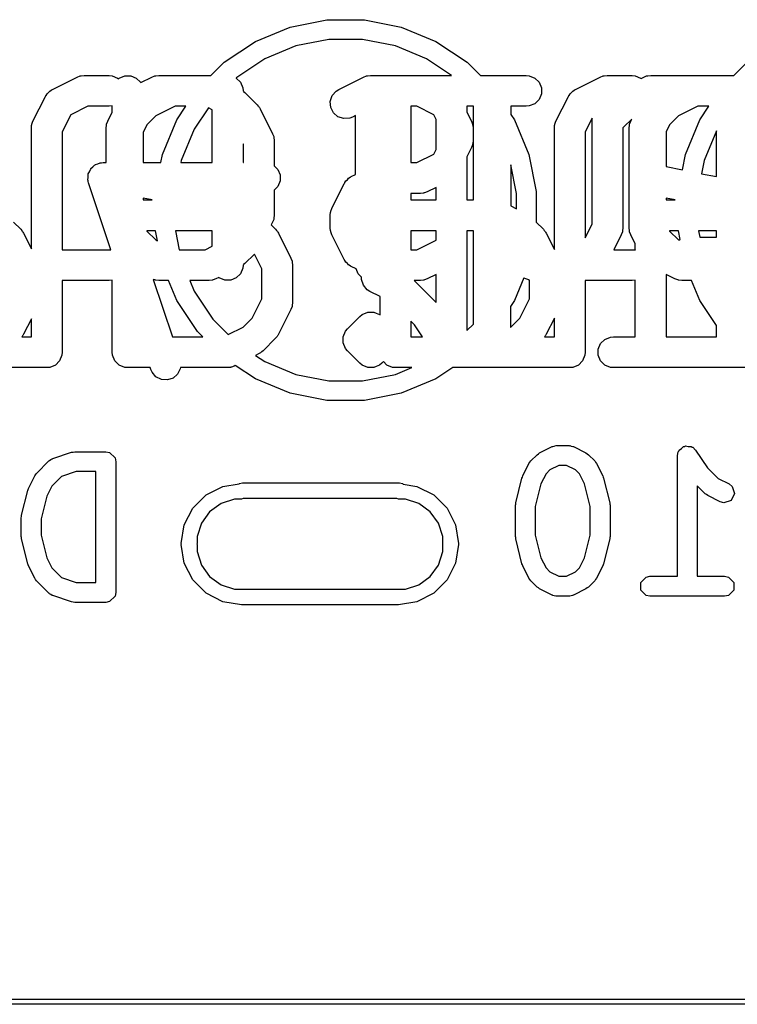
# Model space of a CAD drawing. Extents: x 94.3 to 121.8, y -81.7 to -63.9.
# Tile 8 of 32: x 105.5 to 109, y -81.7 to -77. Entities that reach past the tile are written whole.
import ezdxf

# ---------------------------------------------------------------- set-up
doc = ezdxf.new("R2010")
doc.units = 0
doc.layers.add('BLACK', color=7, linetype='CONTINUOUS')

msp = doc.modelspace()

# ---------------------------------------------------------------- linework, layer by layer
at = {"layer": 'BLACK', "linetype": 'CONTINUOUS'}
for p, q in [((106.860035, -76.990045), (107.038844, -76.954478)), ((107.038844, -76.954478), (107.221156, -76.954478)), ((107.221156, -76.954478), (107.399965, -76.990045)), ((106.691601, -77.059813), (106.860035, -76.990045)), ((107.399965, -76.990045), (107.568399, -77.059813)), ((106.540014, -77.1611), (106.691601, -77.059813)), ((107.048252, -77.05), (106.887898, -77.081896)), ((107.211748, -77.05), (107.048252, -77.05)), ((107.372102, -77.081896), (107.211748, -77.05)), ((107.568399, -77.059813), (107.719986, -77.1611)), ((106.887898, -77.081896), (106.736848, -77.144464)), ((107.523152, -77.144464), (107.372102, -77.081896)), ((106.475, -77.226113), (106.540014, -77.1611)), ((106.736848, -77.144464), (106.600906, -77.235297)), ((107.644092, -77.225273), (107.523152, -77.144464)), ((107.719986, -77.1611), (107.784159, -77.225273)), ((109.014847, -77.226266), (109.080014, -77.1611)), ((105.705506, -77.293668), (105.826458, -77.233191)), ((105.826458, -77.233191), (105.840189, -77.227936)), ((105.840189, -77.227936), (105.842878, -77.227744)), ((105.842878, -77.227744), (105.845367, -77.226714)), ((105.845367, -77.226714), (105.859999, -77.225273)), ((105.859999, -77.225273), (105.980951, -77.225273)), ((105.980951, -77.225273), (105.995583, -77.226714)), ((105.995583, -77.226714), (106.022619, -77.237913)), ((106.022619, -77.237913), (106.026308, -77.241602)), ((106.026308, -77.241602), (106.029998, -77.237913)), ((106.029998, -77.237913), (106.057034, -77.226714)), ((106.057034, -77.226714), (106.086298, -77.226714)), ((106.086298, -77.226714), (106.113334, -77.237913)), ((106.113334, -77.237913), (106.134026, -77.258605)), ((106.134026, -77.258605), (106.134791, -77.260453)), ((106.134791, -77.260453), (106.189316, -77.233191)), ((106.189316, -77.233191), (106.203048, -77.227936)), ((106.203048, -77.227936), (106.205735, -77.227745)), ((106.205735, -77.227745), (106.208225, -77.226714)), ((106.208225, -77.226714), (106.222857, -77.225273)), ((106.222857, -77.225273), (106.464762, -77.225273)), ((106.464762, -77.225273), (106.466461, -77.225273)), ((106.466461, -77.225273), (106.475, -77.226113)), ((106.600906, -77.235297), (106.598452, -77.23775)), ((106.598452, -77.23775), (106.598844, -77.237913)), ((106.598844, -77.237913), (106.619536, -77.258605)), ((106.619536, -77.258605), (106.630735, -77.285641)), ((107.096458, -77.293668), (107.217411, -77.233191)), ((107.217411, -77.233191), (107.231143, -77.227936)), ((107.231143, -77.227936), (107.23383, -77.227745)), ((107.23383, -77.227745), (107.23632, -77.226714)), ((107.23632, -77.226714), (107.250952, -77.225273)), ((107.250952, -77.225273), (107.492856, -77.225273)), ((107.492856, -77.225273), (107.644092, -77.225273)), ((107.784159, -77.225273), (108.006905, -77.225273)), ((108.006905, -77.225273), (108.021537, -77.226714)), ((108.021537, -77.226714), (108.048573, -77.237913)), ((108.048573, -77.237913), (108.069265, -77.258605)), ((108.069265, -77.258605), (108.080464, -77.285641)), ((108.245506, -77.293668), (108.366458, -77.233191)), ((108.366458, -77.233191), (108.380189, -77.227936)), ((108.380189, -77.227936), (108.382878, -77.227744)), ((108.382878, -77.227744), (108.385367, -77.226714)), ((108.385367, -77.226714), (108.399999, -77.225273)), ((108.399999, -77.225273), (108.520951, -77.225273)), ((108.520951, -77.225273), (108.535583, -77.226714)), ((108.535583, -77.226714), (108.562619, -77.237913)), ((108.562619, -77.237913), (108.56464, -77.239934)), ((108.56464, -77.239934), (108.578126, -77.233191)), ((108.578126, -77.233191), (108.591858, -77.227936)), ((108.591858, -77.227936), (108.594545, -77.227745)), ((108.594545, -77.227745), (108.594587, -77.227727)), ((108.594587, -77.227727), (108.597034, -77.226714)), ((108.597034, -77.226714), (108.597035, -77.226714)), ((108.597035, -77.226714), (108.611667, -77.225273)), ((108.611667, -77.225273), (108.974524, -77.225273)), ((108.974524, -77.225273), (109.004762, -77.225273)), ((109.004762, -77.225273), (109.014847, -77.226266)), ((105.679798, -77.314766), (105.686903, -77.308603)), ((105.686903, -77.308603), (105.693063, -77.301501)), ((105.693063, -77.301501), (105.700463, -77.296842)), ((105.700463, -77.296842), (105.701905, -77.295592)), ((105.701905, -77.295592), (105.703062, -77.295206)), ((105.703062, -77.295206), (105.705506, -77.293668)), ((106.630735, -77.285641), (106.632176, -77.300273)), ((106.632176, -77.300273), (106.632176, -77.300732)), ((106.632176, -77.300732), (106.633397, -77.301501)), ((106.633397, -77.301501), (106.634694, -77.302996)), ((106.634694, -77.302996), (106.640446, -77.307717)), ((106.640446, -77.307717), (106.700922, -77.368193)), ((107.064842, -77.323608), (107.084015, -77.301501)), ((107.084015, -77.301501), (107.096458, -77.293668)), ((108.080464, -77.285641), (108.080464, -77.314905)), ((108.219798, -77.314766), (108.226903, -77.308603)), ((108.226903, -77.308603), (108.233063, -77.301501)), ((108.233063, -77.301501), (108.240463, -77.296842)), ((108.240463, -77.296842), (108.241905, -77.295592)), ((108.241905, -77.295592), (108.243062, -77.295206)), ((108.243062, -77.295206), (108.245506, -77.293668)), ((105.611488, -77.448161), (105.671965, -77.327208)), ((105.671965, -77.327208), (105.673505, -77.32476)), ((105.673505, -77.32476), (105.67389, -77.323608)), ((105.67389, -77.323608), (105.675135, -77.322171)), ((105.675135, -77.322171), (105.679798, -77.314766)), ((107.055588, -77.351369), (107.064842, -77.323608)), ((107.057662, -77.38056), (107.055588, -77.351369)), ((108.069265, -77.341941), (108.048573, -77.362633)), ((108.080464, -77.314905), (108.069265, -77.341941)), ((108.151488, -77.448161), (108.211965, -77.327208)), ((108.211965, -77.327208), (108.213505, -77.32476)), ((108.213505, -77.32476), (108.21389, -77.323608)), ((108.21389, -77.323608), (108.215135, -77.322171)), ((108.215135, -77.322171), (108.219798, -77.314766)), ((105.877705, -77.375273), (105.794948, -77.416651)), ((105.980951, -77.375273), (105.877705, -77.375273)), ((105.974346, -77.448161), (105.996666, -77.403521)), ((105.995583, -77.373832), (105.980951, -77.375273)), ((105.996666, -77.373383), (105.995583, -77.373832)), ((105.996666, -77.403521), (105.996666, -77.373383)), ((106.302738, -77.375273), (106.208506, -77.422389)), ((106.354132, -77.375273), (106.302738, -77.375273)), ((106.309813, -77.441601), (106.354132, -77.375273)), ((106.463516, -77.383502), (106.394464, -77.486848)), ((106.482176, -77.392832), (106.463516, -77.383502)), ((106.482176, -77.648607), (106.482176, -77.392832)), ((106.700922, -77.368193), (106.70564, -77.373942)), ((106.70564, -77.373942), (106.707139, -77.375242)), ((106.707139, -77.375242), (106.70856, -77.377501)), ((106.70856, -77.377501), (106.710249, -77.379558)), ((106.710249, -77.379558), (106.711006, -77.381385)), ((106.711006, -77.381385), (106.714971, -77.387685)), ((106.714971, -77.387685), (106.775447, -77.508637)), ((107.07075, -77.406734), (107.057662, -77.38056)), ((107.092857, -77.425907), (107.07075, -77.406734)), ((107.475151, -77.375273), (107.446903, -77.375273)), ((107.446903, -77.375273), (107.446903, -77.648607)), ((107.557907, -77.416651), (107.475151, -77.375273)), ((107.719047, -77.375273), (107.719047, -77.403521)), ((107.750476, -77.375273), (107.719047, -77.375273)), ((107.719047, -77.403521), (107.741367, -77.448161)), ((107.750476, -77.830035), (107.750476, -77.375273)), ((108.006905, -77.375273), (107.932413, -77.375273)), ((107.932413, -77.375273), (107.932413, -77.415)), ((108.021537, -77.373832), (108.006905, -77.375273)), ((108.048573, -77.362633), (108.021537, -77.373832)), ((108.841038, -77.375273), (108.746806, -77.422389)), ((108.894132, -77.375273), (108.841038, -77.375273)), ((108.849813, -77.441601), (108.894132, -77.375273)), ((105.606233, -77.461892), (105.611488, -77.448161)), ((105.794948, -77.416651), (105.75357, -77.499407)), ((105.969091, -77.461893), (105.974346, -77.448161)), ((106.208506, -77.422389), (106.165241, -77.465653)), ((106.240045, -77.610035), (106.309813, -77.441601)), ((107.120618, -77.435161), (107.092857, -77.425907)), ((107.149809, -77.433087), (107.120618, -77.435161)), ((107.16354, -77.427832), (107.149809, -77.433087)), ((107.177651, -77.420776), (107.16354, -77.427832)), ((107.177651, -77.706642), (107.177651, -77.420776)), ((107.569047, -77.438931), (107.557907, -77.416651)), ((107.569047, -77.584948), (107.569047, -77.438931)), ((107.741367, -77.448161), (107.746622, -77.461892)), ((107.932413, -77.415), (107.950187, -77.441601)), ((107.950187, -77.441601), (108.019955, -77.610035)), ((108.146233, -77.461892), (108.151488, -77.448161)), ((108.326699, -77.433149), (108.29357, -77.499407)), ((108.326699, -77.947807), (108.326699, -77.433149)), ((108.519323, -77.438205), (108.483271, -77.474259)), ((108.509091, -77.461893), (108.514346, -77.448161)), ((108.514346, -77.448161), (108.519323, -77.438205)), ((108.746806, -77.422389), (108.703541, -77.465653)), ((108.780045, -77.610035), (108.849813, -77.441601)), ((105.60357, -77.481702), (105.605011, -77.46707)), ((105.60357, -78.067739), (105.60357, -77.481702)), ((105.605011, -77.46707), (105.606041, -77.464581)), ((105.606041, -77.464581), (105.606233, -77.461892)), ((105.75357, -77.499407), (105.75357, -78.07194)), ((105.966428, -77.481702), (105.967869, -77.46707)), ((105.966428, -77.648607), (105.966428, -77.481702)), ((105.967869, -77.46707), (105.9689, -77.46458)), ((105.9689, -77.46458), (105.969091, -77.461893)), ((106.165241, -77.465653), (106.146666, -77.502803)), ((106.146666, -77.502803), (106.146666, -77.648607)), ((106.394464, -77.486848), (106.331896, -77.637898)), ((107.746622, -77.461892), (107.746813, -77.464581)), ((107.746813, -77.464581), (107.747844, -77.46707)), ((107.747844, -77.46707), (107.749285, -77.481702)), ((107.749285, -77.481702), (107.749285, -77.542178)), ((108.14357, -77.481702), (108.145011, -77.46707)), ((108.14357, -78.071139), (108.14357, -77.481702)), ((108.145011, -77.46707), (108.146041, -77.464581)), ((108.146041, -77.464581), (108.146233, -77.461892)), ((108.29357, -77.499407), (108.29357, -78.014064)), ((108.483271, -77.474259), (108.476699, -77.479652)), ((108.476699, -77.479652), (108.476699, -77.965511)), ((108.506428, -77.481702), (108.507869, -77.46707)), ((108.506428, -77.542167), (108.506428, -77.481702)), ((108.507869, -77.46707), (108.5089, -77.46458)), ((108.5089, -77.46458), (108.509091, -77.461893)), ((108.703541, -77.465653), (108.686666, -77.499403)), ((108.686666, -77.499403), (108.686666, -77.668168)), ((108.931461, -77.494097), (108.871896, -77.637898)), ((108.931461, -77.717128), (108.931461, -77.494097)), ((106.775447, -77.508637), (106.780702, -77.522368)), ((106.780702, -77.522368), (106.780893, -77.525057)), ((106.780893, -77.525057), (106.781924, -77.527546)), ((106.781924, -77.527546), (106.783365, -77.542178)), ((106.783365, -77.542178), (106.783365, -77.664339)), ((107.749285, -77.542178), (107.747844, -77.55681)), ((108.506427, -77.542178), (108.506428, -77.542167)), ((108.506427, -77.905035), (108.506427, -77.542178)), ((106.633365, -77.559883), (106.632176, -77.557505)), ((106.632176, -77.557505), (106.632176, -77.648607)), ((106.633365, -77.648607), (106.633365, -77.559883)), ((107.557907, -77.607228), (107.569047, -77.584948)), ((107.741367, -77.575719), (107.719047, -77.620359)), ((107.746622, -77.561988), (107.741367, -77.575719)), ((107.746813, -77.559298), (107.746622, -77.561988)), ((107.747844, -77.55681), (107.746813, -77.559298)), ((106.232373, -77.648607), (106.240045, -77.610035)), ((106.331896, -77.637898), (106.329766, -77.648607)), ((107.475151, -77.648607), (107.557907, -77.607228)), ((107.719047, -77.620359), (107.719047, -77.830035)), ((108.019955, -77.610035), (108.055522, -77.788844)), ((108.765351, -77.683905), (108.780045, -77.610035)), ((108.871896, -77.637898), (108.859018, -77.702639)), ((105.880078, -77.703797), (105.885452, -77.693047)), ((105.885452, -77.693047), (105.890054, -77.681939)), ((105.890054, -77.681939), (105.891959, -77.680033)), ((105.891959, -77.680033), (105.893164, -77.677624)), ((105.893164, -77.677624), (105.902246, -77.669746)), ((105.902246, -77.669746), (105.910746, -77.661247)), ((105.910746, -77.661247), (105.913234, -77.660216)), ((105.913234, -77.660216), (105.915271, -77.65845)), ((105.915271, -77.65845), (105.926674, -77.654648)), ((105.926674, -77.654648), (105.937782, -77.650048)), ((105.937782, -77.650048), (105.941608, -77.649671)), ((105.941608, -77.649671), (105.943034, -77.649196)), ((105.943034, -77.649196), (105.945008, -77.649336)), ((105.945008, -77.649336), (105.952414, -77.648607)), ((105.952414, -77.648607), (105.966428, -77.648607)), ((106.146666, -77.648607), (106.232373, -77.648607)), ((106.329766, -77.648607), (106.482176, -77.648607)), ((106.632176, -77.648607), (106.633365, -77.648607)), ((106.783365, -77.664339), (106.800965, -77.681939)), ((106.800965, -77.681939), (106.812164, -77.708975)), ((107.446903, -77.648607), (107.475151, -77.648607)), ((107.96, -77.798252), (107.932413, -77.659561)), ((107.932413, -77.659561), (107.932413, -77.859532)), ((108.686666, -77.668168), (108.765351, -77.683905)), ((105.878003, -77.732987), (105.878855, -77.721001)), ((105.878855, -77.736733), (105.878003, -77.732987)), ((105.878855, -77.708975), (105.879887, -77.706483)), ((105.878855, -77.721001), (105.878855, -77.708975)), ((105.878855, -77.738239), (105.878855, -77.736733)), ((105.879613, -77.74007), (105.878855, -77.738239)), ((105.881263, -77.747324), (105.879613, -77.74007)), ((105.879887, -77.706483), (105.880078, -77.703797)), ((106.812164, -77.738239), (106.800965, -77.765275)), ((106.812164, -77.708975), (106.812164, -77.738239)), ((107.126564, -77.745503), (107.131225, -77.7381)), ((107.131225, -77.7381), (107.138327, -77.73194)), ((107.138327, -77.73194), (107.144491, -77.724833)), ((107.144491, -77.724833), (107.151896, -77.720171)), ((107.151896, -77.720171), (107.153333, -77.718926)), ((107.153333, -77.718926), (107.154486, -77.718541)), ((107.154486, -77.718541), (107.156934, -77.717001)), ((107.156934, -77.717001), (107.177651, -77.706642)), ((108.859018, -77.702639), (108.931461, -77.717128)), ((105.989757, -78.072807), (105.881263, -77.747324)), ((106.800965, -77.765275), (106.783365, -77.782875)), ((106.783365, -77.782875), (106.783365, -77.905035)), ((107.062917, -77.871494), (107.123393, -77.750542)), ((107.123393, -77.750542), (107.124933, -77.748095)), ((107.124933, -77.748095), (107.125318, -77.746941)), ((107.125318, -77.746941), (107.126564, -77.745503)), ((107.526397, -77.790689), (107.512666, -77.795944)), ((107.569047, -77.769363), (107.526397, -77.790689)), ((107.569047, -77.830035), (107.569047, -77.769363)), ((108.055522, -77.788844), (108.055522, -77.938302)), ((106.191143, -77.830035), (106.146666, -77.821139)), ((106.146666, -77.821139), (106.146666, -77.830035)), ((106.146666, -77.830035), (106.191143, -77.830035)), ((107.492856, -77.798607), (107.446903, -77.798607)), ((107.446903, -77.798607), (107.446903, -77.830035)), ((107.446903, -77.830035), (107.569047, -77.830035)), ((107.507488, -77.797166), (107.492856, -77.798607)), ((107.509976, -77.796135), (107.507488, -77.797166)), ((107.512666, -77.795944), (107.509976, -77.796135)), ((107.719047, -77.830035), (107.750476, -77.830035)), ((107.96, -77.873326), (107.96, -77.798252)), ((108.731143, -77.830035), (108.686666, -77.821139)), ((108.686666, -77.821139), (108.686666, -77.830035)), ((108.686666, -77.830035), (108.731143, -77.830035)), ((107.057471, -77.887913), (107.057662, -77.885226)), ((107.057662, -77.885226), (107.062917, -77.871494)), ((107.932413, -77.859532), (107.96, -77.873326)), ((106.780702, -77.924844), (106.775447, -77.938576)), ((106.780892, -77.922156), (106.780702, -77.924844)), ((106.781924, -77.919667), (106.780892, -77.922156)), ((106.783365, -77.905035), (106.781924, -77.919667)), ((107.054999, -77.905035), (107.05644, -77.890403)), ((107.054999, -77.965511), (107.054999, -77.905035)), ((107.05644, -77.890403), (107.057471, -77.887913)), ((108.506428, -77.905045), (108.506427, -77.905035)), ((108.506428, -77.965511), (108.506428, -77.905045)), ((105.517222, -77.938302), (105.551875, -77.972955)), ((105.551875, -77.972955), (105.556593, -77.978704)), ((105.556593, -77.978704), (105.558092, -77.980004)), ((105.558092, -77.980004), (105.559513, -77.982263)), ((105.559513, -77.982263), (105.561202, -77.98432)), ((106.206244, -77.980035), (106.164479, -77.980035)), ((106.164479, -77.980035), (106.165241, -77.98156)), ((106.165241, -77.98156), (106.208506, -78.024824)), ((106.215887, -78.028514), (106.206244, -77.980035)), ((106.482176, -77.980035), (106.303637, -77.980035)), ((106.303637, -77.980035), (106.321918, -78.07194)), ((106.482176, -78.05438), (106.482176, -77.980035)), ((106.775447, -77.938576), (106.768817, -77.951834)), ((106.768817, -77.951834), (106.789938, -77.972955)), ((106.789938, -77.972955), (106.794656, -77.978704)), ((106.794656, -77.978704), (106.796155, -77.980004)), ((106.796155, -77.980004), (106.797576, -77.982263)), ((106.797576, -77.982263), (106.799265, -77.98432)), ((107.05644, -77.980143), (107.054999, -77.965511)), ((107.057471, -77.982632), (107.05644, -77.980143)), ((107.057662, -77.98532), (107.057471, -77.982632)), ((107.569047, -77.980035), (107.446903, -77.980035)), ((107.446903, -77.980035), (107.446903, -78.07194)), ((107.569047, -78.024992), (107.569047, -77.980035)), ((107.750476, -77.980035), (107.719047, -77.980035)), ((107.719047, -77.980035), (107.719047, -78.46475)), ((107.750476, -78.433321), (107.750476, -77.980035)), ((108.055522, -77.938302), (108.090175, -77.972955)), ((108.090175, -77.972955), (108.094893, -77.978704)), ((108.094893, -77.978704), (108.096392, -77.980004)), ((108.096392, -77.980004), (108.097813, -77.982263)), ((108.097813, -77.982263), (108.099502, -77.98432)), ((108.29357, -78.014064), (108.326699, -77.947807)), ((108.474226, -77.982632), (108.474036, -77.98532)), ((108.475258, -77.980143), (108.474226, -77.982632)), ((108.476699, -77.965511), (108.475258, -77.980143)), ((108.507869, -77.980143), (108.506428, -77.965511)), ((108.5089, -77.982632), (108.507869, -77.980143)), ((108.509091, -77.98532), (108.5089, -77.982632)), ((108.746244, -77.980035), (108.702779, -77.980035)), ((108.702779, -77.980035), (108.703541, -77.98156)), ((108.703541, -77.98156), (108.746806, -78.024824)), ((108.754661, -78.02235), (108.746244, -77.980035)), ((108.931461, -77.980035), (108.843637, -77.980035)), ((108.843637, -77.980035), (108.849889, -78.011464)), ((108.931461, -78.011464), (108.931461, -77.980035)), ((105.561202, -77.98432), (105.561959, -77.986147)), ((105.561959, -77.986147), (105.565924, -77.992447)), ((105.565924, -77.992447), (105.60357, -78.067739)), ((106.208506, -78.024824), (106.215887, -78.028514)), ((106.799265, -77.98432), (106.800022, -77.986147)), ((106.800022, -77.986147), (106.803987, -77.992447)), ((106.803987, -77.992447), (106.864463, -78.113399)), ((107.062917, -77.999052), (107.057662, -77.98532)), ((107.123393, -78.120004), (107.062917, -77.999052)), ((107.475151, -78.07194), (107.569047, -78.024992)), ((108.099502, -77.98432), (108.100259, -77.986147)), ((108.100259, -77.986147), (108.104224, -77.992447)), ((108.104224, -77.992447), (108.14357, -78.071139)), ((108.468781, -77.999052), (108.432337, -78.07194)), ((108.474036, -77.98532), (108.468781, -77.999052)), ((108.514346, -77.999052), (108.509091, -77.98532)), ((108.536666, -78.043692), (108.514346, -77.999052)), ((108.746806, -78.024824), (108.749406, -78.026124)), ((108.749406, -78.026124), (108.751427, -78.024104)), ((108.751427, -78.024104), (108.753764, -78.023135)), ((108.753764, -78.023135), (108.754661, -78.02235)), ((108.849889, -78.011464), (108.931461, -78.011464)), ((105.75357, -78.07194), (105.980951, -78.07194)), ((105.980951, -78.07194), (105.989757, -78.072807)), ((106.321918, -78.07194), (106.447057, -78.07194)), ((106.447057, -78.07194), (106.482176, -78.05438)), ((107.446903, -78.07194), (107.475151, -78.07194)), ((108.432337, -78.07194), (108.520951, -78.07194)), ((108.520951, -78.07194), (108.535583, -78.073381)), ((108.535583, -78.073381), (108.536666, -78.073829)), ((108.536666, -78.073829), (108.536666, -78.043692)), ((106.686686, -78.093256), (106.640446, -78.139497)), ((106.722381, -78.164645), (106.686686, -78.093256)), ((106.864463, -78.113399), (106.869718, -78.12713)), ((107.124932, -78.12245), (107.123393, -78.120004)), ((107.125318, -78.123606), (107.124932, -78.12245)), ((107.126565, -78.125044), (107.125318, -78.123606)), ((107.131225, -78.132447), (107.126565, -78.125044)), ((106.630735, -78.161572), (106.619536, -78.188608)), ((106.632176, -78.14694), (106.630735, -78.161572)), ((106.633396, -78.145714), (106.632176, -78.146481)), ((106.632176, -78.146481), (106.632176, -78.14694)), ((106.634693, -78.144217), (106.633396, -78.145714)), ((106.640446, -78.139497), (106.634693, -78.144217)), ((106.722381, -78.310664), (106.722381, -78.164645)), ((106.869718, -78.12713), (106.869909, -78.129819)), ((106.869909, -78.129819), (106.87094, -78.132308)), ((106.87094, -78.132308), (106.872381, -78.14694)), ((106.872381, -78.14694), (106.872381, -78.328369)), ((107.138327, -78.138606), (107.131225, -78.132447)), ((107.144491, -78.145714), (107.138327, -78.138606)), ((107.151896, -78.150375), (107.144491, -78.145714)), ((107.153333, -78.151621), (107.151896, -78.150375)), ((107.154486, -78.152005), (107.153333, -78.151621)), ((107.156934, -78.153546), (107.154486, -78.152005)), ((107.180686, -78.165422), (107.156934, -78.153546)), ((107.190291, -78.188608), (107.180686, -78.165422)), ((105.980951, -78.22194), (105.75357, -78.22194)), ((105.75357, -78.22194), (105.75357, -78.570273)), ((105.995583, -78.220499), (105.980951, -78.22194)), ((105.996666, -78.22005), (105.995583, -78.220499)), ((105.996666, -78.570273), (105.996666, -78.22005)), ((106.203048, -78.219277), (106.195765, -78.216489)), ((106.195765, -78.216489), (106.288693, -78.495273)), ((106.205735, -78.219467), (106.203048, -78.219277)), ((106.208225, -78.220499), (106.205735, -78.219467)), ((106.222857, -78.22194), (106.208225, -78.220499)), ((106.269858, -78.22194), (106.222857, -78.22194)), ((106.309813, -78.318399), (106.269858, -78.22194)), ((106.466461, -78.22194), (106.373251, -78.22194)), ((106.373251, -78.22194), (106.394464, -78.273152)), ((106.481093, -78.220499), (106.466461, -78.22194)), ((106.483582, -78.219467), (106.481093, -78.220499)), ((106.48627, -78.219277), (106.483582, -78.219467)), ((106.500002, -78.214022), (106.48627, -78.219277)), ((106.513487, -78.207279), (106.500002, -78.214022)), ((106.515508, -78.2093), (106.513487, -78.207279)), ((106.542544, -78.220499), (106.515508, -78.2093)), ((106.571808, -78.220499), (106.542544, -78.220499)), ((106.598844, -78.2093), (106.571808, -78.220499)), ((106.619536, -78.188608), (106.598844, -78.2093)), ((107.207555, -78.205872), (107.190291, -78.188608)), ((107.206779, -78.216797), (107.207555, -78.205872)), ((107.216033, -78.244558), (107.206779, -78.216797)), ((107.492856, -78.22194), (107.462257, -78.22194)), ((107.462257, -78.22194), (107.569047, -78.32873)), ((107.507488, -78.220499), (107.492856, -78.22194)), ((107.509977, -78.219467), (107.507488, -78.220499)), ((107.512665, -78.219277), (107.509977, -78.219467)), ((107.526397, -78.214022), (107.512665, -78.219277)), ((107.569047, -78.192697), (107.526397, -78.214022)), ((107.569047, -78.32873), (107.569047, -78.192697)), ((107.995405, -78.209231), (107.950187, -78.318399)), ((107.995474, -78.2093), (107.995405, -78.209231)), ((107.997707, -78.210225), (107.995474, -78.2093)), ((108.005301, -78.214022), (107.997707, -78.210225)), ((108.019032, -78.219277), (108.005301, -78.214022)), ((108.019669, -78.219322), (108.019032, -78.219277)), ((108.02251, -78.220499), (108.019669, -78.219322)), ((108.022618, -78.220509), (108.02251, -78.220499)), ((108.022618, -78.310664), (108.022618, -78.220509)), ((108.520951, -78.22194), (108.29357, -78.22194)), ((108.29357, -78.22194), (108.29357, -78.570273)), ((108.535583, -78.220499), (108.520951, -78.22194)), ((108.536666, -78.22005), (108.535583, -78.220499)), ((108.536666, -78.495273), (108.536666, -78.22005)), ((108.729316, -78.214022), (108.686666, -78.192697)), ((108.686666, -78.192697), (108.686666, -78.495273)), ((108.743048, -78.219277), (108.729316, -78.214022)), ((108.745735, -78.219467), (108.743048, -78.219277)), ((108.748225, -78.220499), (108.745735, -78.219467)), ((108.762857, -78.22194), (108.748225, -78.220499)), ((108.809858, -78.22194), (108.762857, -78.22194)), ((108.849813, -78.318399), (108.809858, -78.22194)), ((107.235206, -78.266666), (107.216033, -78.244558)), ((107.247649, -78.274498), (107.235206, -78.266666)), ((106.394464, -78.273152), (106.485297, -78.409094)), ((106.675266, -78.404893), (106.722381, -78.310664)), ((107.296903, -78.299125), (107.247649, -78.274498)), ((107.296903, -78.389081), (107.296903, -78.299125)), ((107.975503, -78.404893), (108.022618, -78.310664)), ((106.4111, -78.469986), (106.309813, -78.318399)), ((106.864463, -78.36191), (106.803987, -78.482862)), ((106.869718, -78.348179), (106.864463, -78.36191)), ((106.869909, -78.345489), (106.869718, -78.348179)), ((106.87094, -78.343001), (106.869909, -78.345489)), ((106.872381, -78.328369), (106.87094, -78.343001)), ((107.950187, -78.318399), (107.930714, -78.347542)), ((107.930714, -78.347542), (107.930714, -78.448919)), ((108.931461, -78.440594), (108.849813, -78.318399)), ((105.60357, -78.40757), (105.565924, -78.482862)), ((105.60357, -78.495273), (105.60357, -78.40757)), ((106.485297, -78.409094), (106.56024, -78.484037)), ((106.632001, -78.448157), (106.675266, -78.404893)), ((107.139142, -78.456764), (107.199618, -78.396288)), ((107.199618, -78.396288), (107.210983, -78.386961)), ((107.210983, -78.386961), (107.210985, -78.38696)), ((107.210985, -78.38696), (107.238019, -78.375762)), ((107.238019, -78.375762), (107.267282, -78.375762)), ((107.267282, -78.375762), (107.267283, -78.375762)), ((107.267283, -78.375762), (107.278481, -78.3804)), ((107.278481, -78.3804), (107.294318, -78.38696)), ((107.294318, -78.38696), (107.296903, -78.389081)), ((107.932238, -78.448157), (107.975503, -78.404893)), ((108.14357, -78.40417), (108.104224, -78.482862)), ((108.14357, -78.495273), (108.14357, -78.40417)), ((106.56024, -78.484037), (106.632001, -78.448157)), ((107.129815, -78.468129), (107.139142, -78.456764)), ((107.464808, -78.436624), (107.446903, -78.418719)), ((107.446903, -78.418719), (107.446903, -78.495273)), ((107.503908, -78.495273), (107.464808, -78.436624)), ((107.719047, -78.46475), (107.750476, -78.433321)), ((107.930714, -78.448919), (107.932238, -78.448157)), ((108.931461, -78.495273), (108.931461, -78.440594)), ((105.559513, -78.493045), (105.558112, -78.495273)), ((105.558112, -78.495273), (105.60357, -78.495273)), ((105.561202, -78.490989), (105.559513, -78.493045)), ((105.561959, -78.489161), (105.561202, -78.490989)), ((105.565924, -78.482862), (105.561959, -78.489161)), ((106.288693, -78.495273), (106.436387, -78.495273)), ((106.436387, -78.495273), (106.4111, -78.469986)), ((106.789938, -78.502354), (106.729461, -78.56283)), ((106.794656, -78.496604), (106.789938, -78.502354)), ((106.796155, -78.495305), (106.794656, -78.496604)), ((106.797576, -78.493045), (106.796155, -78.495305)), ((106.799265, -78.490989), (106.797576, -78.493045)), ((106.800022, -78.489161), (106.799265, -78.490989)), ((106.803987, -78.482862), (106.800022, -78.489161)), ((107.118616, -78.495166), (107.129815, -78.468129)), ((107.118616, -78.524428), (107.118616, -78.495166)), ((107.446903, -78.495273), (107.503908, -78.495273)), ((108.097813, -78.493045), (108.096412, -78.495273)), ((108.096412, -78.495273), (108.14357, -78.495273)), ((108.099502, -78.490989), (108.097813, -78.493045)), ((108.100259, -78.489161), (108.099502, -78.490989)), ((108.104224, -78.482862), (108.100259, -78.489161)), ((108.367878, -78.528605), (108.38857, -78.507913)), ((108.38857, -78.507913), (108.415606, -78.496714)), ((108.415606, -78.496714), (108.430238, -78.495273)), ((108.430238, -78.495273), (108.536666, -78.495273)), ((108.686666, -78.495273), (108.931461, -78.495273)), ((107.129815, -78.551465), (107.118616, -78.524428)), ((107.139142, -78.56283), (107.129815, -78.551465)), ((108.356679, -78.555641), (108.367878, -78.528605)), ((108.356679, -78.584905), (108.356679, -78.555641)), ((105.75213, -78.584905), (105.740931, -78.611941)), ((105.75357, -78.570273), (105.75213, -78.584894)), ((105.75213, -78.584894), (105.75213, -78.584905)), ((105.998107, -78.584905), (105.996666, -78.570273)), ((106.009306, -78.611941), (105.998107, -78.584905)), ((106.709969, -78.576879), (106.692251, -78.585737)), ((106.692251, -78.585737), (106.736848, -78.615536)), ((106.716264, -78.572916), (106.709969, -78.576879)), ((106.718095, -78.572158), (106.716264, -78.572916)), ((106.720156, -78.570466), (106.718095, -78.572158)), ((106.722411, -78.569047), (106.720156, -78.570466)), ((106.723708, -78.567551), (106.722411, -78.569047)), ((106.729461, -78.56283), (106.723708, -78.567551)), ((107.199618, -78.623306), (107.139142, -78.56283)), ((108.29213, -78.584905), (108.280931, -78.611941)), ((108.29357, -78.570273), (108.29213, -78.584894)), ((108.29213, -78.584894), (108.29213, -78.584905)), ((108.367878, -78.611941), (108.356679, -78.584905)), ((105.678571, -78.645273), (105.112284, -78.645273)), ((105.693203, -78.643832), (105.678571, -78.645273)), ((105.720239, -78.632633), (105.693203, -78.643832)), ((105.740931, -78.611941), (105.720239, -78.632633)), ((106.029998, -78.632633), (106.009306, -78.611941)), ((106.057034, -78.643832), (106.029998, -78.632633)), ((106.071666, -78.645273), (106.057034, -78.643832)), ((106.180579, -78.645273), (106.071666, -78.645273)), ((106.183644, -78.654467), (106.180579, -78.645273)), ((106.327132, -78.65056), (106.314045, -78.676734)), ((106.327508, -78.645273), (106.327132, -78.65056)), ((106.555476, -78.645273), (106.327508, -78.645273)), ((106.570108, -78.643832), (106.555476, -78.645273)), ((106.572597, -78.6428), (106.570108, -78.643832)), ((106.575285, -78.64261), (106.572597, -78.6428)), ((106.589017, -78.637355), (106.575285, -78.64261)), ((106.593906, -78.63491), (106.589017, -78.637355)), ((106.691601, -78.700187), (106.593906, -78.63491)), ((106.736848, -78.615536), (106.887898, -78.678104)), ((107.210983, -78.632633), (107.199618, -78.623306)), ((107.238019, -78.643832), (107.210983, -78.632633)), ((107.23802, -78.643832), (107.238019, -78.643832)), ((107.267282, -78.643832), (107.23802, -78.643832)), ((107.267283, -78.643832), (107.267282, -78.643832)), ((107.278481, -78.639193), (107.267283, -78.643832)), ((107.294318, -78.632634), (107.278481, -78.639193)), ((107.305684, -78.623306), (107.294318, -78.632634)), ((107.313296, -78.615694), (107.305684, -78.623306)), ((107.330235, -78.632633), (107.313296, -78.615694)), ((107.357271, -78.643832), (107.330235, -78.632633)), ((107.371903, -78.645273), (107.357271, -78.643832)), ((107.451362, -78.645273), (107.371903, -78.645273)), ((107.372102, -78.678104), (107.451362, -78.645273)), ((107.650584, -78.645273), (107.568399, -78.700187)), ((108.218571, -78.645273), (107.650584, -78.645273)), ((108.233203, -78.643832), (108.218571, -78.645273)), ((108.260239, -78.632633), (108.233203, -78.643832)), ((108.280931, -78.611941), (108.260239, -78.632633)), ((108.38857, -78.632633), (108.367878, -78.611941)), ((108.415606, -78.643832), (108.38857, -78.632633)), ((108.430238, -78.645273), (108.415606, -78.643832)), ((108.611666, -78.645273), (108.430238, -78.645273)), ((109.095476, -78.645273), (108.611666, -78.645273)), ((106.189638, -78.667893), (106.183644, -78.654467)), ((106.208812, -78.69), (106.189638, -78.667893)), ((106.234985, -78.703087), (106.208812, -78.69)), ((106.291938, -78.695907), (106.264175, -78.705162)), ((106.314045, -78.676734), (106.291938, -78.695907)), ((106.860035, -78.769955), (106.691601, -78.700187)), ((106.887898, -78.678104), (107.048252, -78.71)), ((107.211748, -78.71), (107.372102, -78.678104)), ((107.568399, -78.700187), (107.399965, -78.769955)), ((106.264175, -78.705162), (106.234985, -78.703087)), ((107.048252, -78.71), (107.211748, -78.71)), ((107.038844, -78.805522), (106.860035, -78.769955)), ((107.399965, -78.769955), (107.221156, -78.805522)), ((107.221156, -78.805522), (107.038844, -78.805522)), ((108.072059, -79.059341), (108.132535, -79.029103)), ((108.132535, -79.029103), (108.134867, -79.028464)), ((108.134867, -79.028464), (108.13565, -79.027682)), ((108.13565, -79.027682), (108.143236, -79.026172)), ((108.143236, -79.026172), (108.150697, -79.02413)), ((108.150697, -79.02413), (108.151746, -79.024479)), ((108.151746, -79.024479), (108.154118, -79.024008)), ((108.154118, -79.024008), (108.214595, -79.024008)), ((108.214595, -79.024008), (108.216966, -79.024479)), ((108.216966, -79.024479), (108.218016, -79.02413)), ((108.218016, -79.02413), (108.225476, -79.026172)), ((108.225476, -79.026172), (108.233063, -79.027682)), ((108.233063, -79.027682), (108.233845, -79.028464)), ((108.233845, -79.028464), (108.236178, -79.029103)), ((108.236178, -79.029103), (108.296653, -79.059341)), ((108.760715, -79.037618), (108.770651, -79.027682)), ((108.770651, -79.027682), (108.775619, -79.027682)), ((108.775619, -79.027682), (108.779753, -79.024926)), ((108.779753, -79.024926), (108.793533, -79.027682)), ((108.793533, -79.027682), (108.807587, -79.027682)), ((108.807587, -79.027682), (108.8111, -79.031195)), ((108.8111, -79.031195), (108.815973, -79.03217)), ((108.815973, -79.03217), (108.829274, -79.045498)), ((105.708143, -79.086722), (105.798858, -79.056484)), ((105.798858, -79.056484), (105.806536, -79.055516)), ((105.806536, -79.055516), (105.814119, -79.054008)), ((105.814119, -79.054008), (105.965309, -79.054008)), ((105.965309, -79.054008), (105.983777, -79.057682)), ((105.983777, -79.057682), (106.009895, -79.0838)), ((108.029279, -79.098619), (108.059517, -79.068381)), ((108.059517, -79.068381), (108.065945, -79.064085)), ((108.065945, -79.064085), (108.072059, -79.059341)), ((108.296653, -79.059341), (108.302763, -79.064083)), ((108.302763, -79.064083), (108.309196, -79.068381)), ((108.309196, -79.068381), (108.339434, -79.098619)), ((108.740859, -79.072268), (108.744533, -79.0538)), ((108.740859, -79.659008), (108.740859, -79.072268)), ((108.744533, -79.0538), (108.748046, -79.050286)), ((108.748046, -79.050286), (108.749021, -79.045414)), ((108.749021, -79.045414), (108.760715, -79.037618)), ((108.829274, -79.045498), (108.8871, -79.132237)), ((105.628803, -79.158857), (105.689279, -79.098381)), ((105.689279, -79.098381), (105.69129, -79.097037)), ((105.69129, -79.097037), (105.691785, -79.096048)), ((105.691785, -79.096048), (105.698504, -79.092216)), ((105.698504, -79.092216), (105.704936, -79.08792)), ((105.704936, -79.08792), (105.706042, -79.08792)), ((105.706042, -79.08792), (105.708143, -79.086722)), ((106.009895, -79.0838), (106.013569, -79.102268)), ((106.013569, -79.102268), (106.013569, -79.737268)), ((107.990001, -79.171637), (108.020239, -79.111162)), ((108.020239, -79.111162), (108.024981, -79.105051)), ((108.024981, -79.105051), (108.029279, -79.098619)), ((108.16551, -79.120528), (108.122229, -79.142168)), ((108.203202, -79.120528), (108.16551, -79.120528)), ((108.246484, -79.142169), (108.203202, -79.120528)), ((108.339434, -79.098619), (108.343729, -79.105047)), ((108.343729, -79.105047), (108.348474, -79.111161)), ((108.348474, -79.111161), (108.378712, -79.171637)), ((105.589525, -79.231875), (105.619763, -79.1714)), ((105.619763, -79.1714), (105.624505, -79.165289)), ((105.624505, -79.165289), (105.628803, -79.158857)), ((105.749472, -79.174687), (105.702591, -79.221569)), ((105.821949, -79.150528), (105.749472, -79.174687)), ((105.917049, -79.150528), (105.821949, -79.150528)), ((105.917049, -79.689008), (105.917049, -79.150528)), ((107.986347, -79.181516), (107.988604, -79.176737)), ((107.988604, -79.176737), (107.990001, -79.171637)), ((108.103067, -79.161331), (108.0787, -79.210065)), ((108.122229, -79.142168), (108.103067, -79.161331)), ((108.265646, -79.161331), (108.246484, -79.142169)), ((108.290012, -79.210063), (108.265646, -79.161331)), ((108.378712, -79.171637), (108.380108, -79.176735)), ((108.380108, -79.176735), (108.382366, -79.181515)), ((108.8871, -79.132237), (108.938658, -79.183795)), ((105.702591, -79.221569), (105.678224, -79.270303)), ((106.452308, -79.263686), (106.533736, -79.222196)), ((106.533736, -79.222196), (106.613092, -79.209627)), ((106.613092, -79.209627), (106.61442, -79.2083)), ((106.61442, -79.2083), (106.629, -79.2054)), ((106.629, -79.2054), (107.391, -79.2054)), ((107.391, -79.2054), (107.40558, -79.2083)), ((107.40558, -79.2083), (107.408789, -79.211509)), ((107.408789, -79.211509), (107.476264, -79.222196)), ((107.476264, -79.222196), (107.557692, -79.263686)), ((107.956109, -79.302467), (107.986347, -79.181516)), ((108.0787, -79.210065), (108.051188, -79.320113)), ((108.317525, -79.320112), (108.290012, -79.210063)), ((108.382366, -79.181515), (108.412604, -79.302467)), ((108.875946, -79.257583), (108.837379, -79.219016)), ((108.837379, -79.219016), (108.837379, -79.659008)), ((108.938658, -79.183795), (108.992129, -79.210531)), ((108.992129, -79.210531), (109.007005, -79.222076)), ((109.007005, -79.222076), (109.018685, -79.257117)), ((105.555633, -79.362705), (105.585871, -79.241754)), ((105.585871, -79.241754), (105.588128, -79.236975)), ((105.588128, -79.236975), (105.589525, -79.231875)), ((105.678224, -79.270303), (105.650712, -79.380351)), ((106.387686, -79.328308), (106.452308, -79.263686)), ((107.557692, -79.263686), (107.622314, -79.328308)), ((108.882374, -79.261878), (108.875946, -79.257583)), ((108.888488, -79.266623), (108.882374, -79.261878)), ((108.948964, -79.296861), (108.888488, -79.266623)), ((109.018685, -79.257117), (109.002167, -79.290154)), ((106.524762, -79.305234), (106.469433, -79.345433)), ((106.589805, -79.2841), (106.524762, -79.305234)), ((106.624, -79.2841), (106.589805, -79.2841)), ((106.631695, -79.2816), (106.624, -79.2841)), ((107.378305, -79.2816), (106.631695, -79.2816)), ((107.386, -79.2841), (107.378305, -79.2816)), ((107.420195, -79.2841), (107.386, -79.2841)), ((107.485238, -79.305234), (107.420195, -79.2841)), ((107.540567, -79.345433), (107.485238, -79.305234)), ((107.954668, -79.314172), (107.955821, -79.308372)), ((107.954668, -79.465363), (107.954668, -79.314172)), ((107.955821, -79.308372), (107.956109, -79.302467)), ((108.051188, -79.320113), (108.051188, -79.459422)), ((108.317525, -79.459422), (108.317525, -79.320112)), ((108.412604, -79.302467), (108.412891, -79.308372)), ((108.412891, -79.308372), (108.414045, -79.314172)), ((108.414045, -79.314172), (108.414045, -79.465363)), ((108.967126, -79.301834), (108.948964, -79.296861)), ((109.002167, -79.290154), (108.967126, -79.301834)), ((105.554192, -79.37441), (105.555345, -79.36861)), ((105.555345, -79.36861), (105.555633, -79.362705)), ((106.346196, -79.409736), (106.387686, -79.328308)), ((106.469433, -79.345433), (106.429234, -79.400762)), ((107.580766, -79.400762), (107.540567, -79.345433)), ((107.622314, -79.328308), (107.663804, -79.409736)), ((105.554192, -79.465125), (105.554192, -79.37441)), ((105.650712, -79.380351), (105.650712, -79.459184)), ((106.3319, -79.5), (106.346196, -79.409736)), ((106.429234, -79.400762), (106.4081, -79.465805)), ((107.6019, -79.465805), (107.580766, -79.400762)), ((107.663804, -79.409736), (107.6781, -79.5)), ((105.555345, -79.470924), (105.554192, -79.465125)), ((105.650712, -79.459184), (105.678224, -79.569232)), ((106.4081, -79.465805), (106.4081, -79.5)), ((107.6019, -79.5), (107.6019, -79.465805)), ((107.955821, -79.471162), (107.954668, -79.465363)), ((108.051188, -79.459422), (108.0787, -79.56947)), ((108.290012, -79.569471), (108.317525, -79.459422)), ((108.414045, -79.465363), (108.412891, -79.471162)), ((105.555633, -79.47683), (105.555345, -79.470924)), ((105.585871, -79.597781), (105.555633, -79.47683)), ((106.332712, -79.5025), (106.3319, -79.5)), ((106.3319, -79.505), (106.332712, -79.5025)), ((106.346196, -79.595264), (106.3319, -79.505)), ((106.4081, -79.5), (106.407287, -79.5025)), ((106.407287, -79.5025), (106.4081, -79.505)), ((106.4081, -79.505), (106.4081, -79.539195)), ((107.602712, -79.5025), (107.6019, -79.5)), ((107.6019, -79.505), (107.602712, -79.5025)), ((107.6019, -79.539195), (107.6019, -79.505)), ((107.6781, -79.505), (107.663804, -79.595264)), ((107.6781, -79.5), (107.677287, -79.5025)), ((107.677287, -79.5025), (107.6781, -79.505)), ((107.956109, -79.477068), (107.955821, -79.471162)), ((107.986347, -79.598019), (107.956109, -79.477068)), ((108.412604, -79.477068), (108.382366, -79.59802)), ((108.412891, -79.471162), (108.412604, -79.477068)), ((106.4081, -79.539195), (106.429234, -79.604238)), ((107.580766, -79.604238), (107.6019, -79.539195)), ((105.588128, -79.602559), (105.585871, -79.597781)), ((105.589525, -79.60766), (105.588128, -79.602559)), ((105.619763, -79.668135), (105.589525, -79.60766)), ((105.678224, -79.569232), (105.702591, -79.617966)), ((106.387686, -79.676692), (106.346196, -79.595264)), ((106.429234, -79.604238), (106.469433, -79.659567)), ((107.540567, -79.659567), (107.580766, -79.604238)), ((107.663804, -79.595264), (107.622314, -79.676692)), ((107.988604, -79.602797), (107.986347, -79.598019)), ((107.990001, -79.607898), (107.988604, -79.602797)), ((108.020239, -79.668373), (107.990001, -79.607898)), ((108.0787, -79.56947), (108.103067, -79.618204)), ((108.265645, -79.618204), (108.290012, -79.569471)), ((108.378712, -79.607898), (108.348474, -79.668374)), ((108.380108, -79.602799), (108.378712, -79.607898)), ((108.382366, -79.59802), (108.380108, -79.602799)), ((105.702591, -79.617966), (105.749471, -79.664848)), ((108.103067, -79.618204), (108.122229, -79.637367)), ((108.122229, -79.637367), (108.16551, -79.659008)), ((108.203202, -79.659008), (108.246483, -79.637367)), ((108.246483, -79.637367), (108.265645, -79.618204)), ((105.624505, -79.674245), (105.619763, -79.668135)), ((105.628803, -79.680678), (105.624505, -79.674245)), ((105.689279, -79.741155), (105.628803, -79.680678)), ((105.749471, -79.664848), (105.821949, -79.689008)), ((105.821949, -79.689008), (105.917049, -79.689008)), ((106.452308, -79.741314), (106.387686, -79.676692)), ((106.469433, -79.659567), (106.524762, -79.699766)), ((106.524762, -79.699766), (106.589805, -79.7209)), ((107.420195, -79.7209), (107.485238, -79.699766)), ((107.485238, -79.699766), (107.540567, -79.659567)), ((107.622314, -79.676692), (107.557692, -79.741314)), ((108.024981, -79.674483), (108.020239, -79.668373)), ((108.029278, -79.680915), (108.024981, -79.674483)), ((108.059517, -79.711155), (108.029278, -79.680915)), ((108.16551, -79.659008), (108.203202, -79.659008)), ((108.339435, -79.680915), (108.309197, -79.711154)), ((108.343728, -79.674488), (108.339435, -79.680915)), ((108.348474, -79.668374), (108.343728, -79.674488)), ((108.563104, -79.6888), (108.589222, -79.662682)), ((108.563104, -79.725736), (108.563104, -79.6888)), ((108.589222, -79.662682), (108.60769, -79.659008)), ((108.60769, -79.659008), (108.740859, -79.659008)), ((108.837379, -79.659008), (108.970547, -79.659008)), ((108.970547, -79.659008), (108.989015, -79.662682)), ((108.989015, -79.662682), (109.015133, -79.6888)), ((109.015133, -79.6888), (109.015133, -79.725736)), ((105.69129, -79.742498), (105.689279, -79.741155)), ((105.691785, -79.743488), (105.69129, -79.742498)), ((105.698504, -79.747319), (105.691785, -79.743488)), ((105.704936, -79.751616), (105.698504, -79.747319)), ((105.706042, -79.751616), (105.704936, -79.751616)), ((105.708143, -79.752814), (105.706042, -79.751616)), ((105.798858, -79.783052), (105.708143, -79.752814)), ((106.013569, -79.737268), (106.009895, -79.755736)), ((106.533736, -79.782804), (106.452308, -79.741314)), ((106.589805, -79.7209), (106.624, -79.7209)), ((106.624, -79.7209), (107.386, -79.7209)), ((107.386, -79.7209), (107.420195, -79.7209)), ((107.557692, -79.741314), (107.476264, -79.782804)), ((108.065948, -79.715452), (108.059517, -79.711155)), ((108.072059, -79.720195), (108.065948, -79.715452)), ((108.132535, -79.750433), (108.072059, -79.720195)), ((108.134867, -79.751071), (108.132535, -79.750433)), ((108.13565, -79.751854), (108.134867, -79.751071)), ((108.143236, -79.753363), (108.13565, -79.751854)), ((108.233063, -79.751854), (108.225476, -79.753363)), ((108.233845, -79.751071), (108.233063, -79.751854)), ((108.236178, -79.750433), (108.233845, -79.751071)), ((108.296653, -79.720195), (108.236178, -79.750433)), ((108.302762, -79.715453), (108.296653, -79.720195)), ((108.309197, -79.711154), (108.302762, -79.715453)), ((108.589222, -79.751854), (108.563104, -79.725736)), ((108.60769, -79.755528), (108.589222, -79.751854)), ((108.989015, -79.751854), (108.970547, -79.755528)), ((109.015133, -79.725736), (108.989015, -79.751854)), ((105.806536, -79.784019), (105.798858, -79.783052)), ((105.814119, -79.785528), (105.806536, -79.784019)), ((105.965309, -79.785528), (105.814119, -79.785528)), ((105.983777, -79.781854), (105.965309, -79.785528)), ((106.009895, -79.755736), (105.983777, -79.781854)), ((106.624, -79.7971), (106.533736, -79.782804)), ((107.386, -79.7971), (106.624, -79.7971)), ((107.476264, -79.782804), (107.386, -79.7971)), ((108.150697, -79.755406), (108.143236, -79.753363)), ((108.151746, -79.755056), (108.150697, -79.755406)), ((108.154118, -79.755528), (108.151746, -79.755056)), ((108.214595, -79.755528), (108.154118, -79.755528)), ((108.216966, -79.755056), (108.214595, -79.755528)), ((108.218016, -79.755406), (108.216966, -79.755056)), ((108.225476, -79.753363), (108.218016, -79.755406)), ((108.970547, -79.755528), (108.60769, -79.755528)), ((99.8387, -81.7133), (116.9837, -81.7133)), ((116.9837, -81.7387), (99.8387, -81.7387))]:
    msp.add_line(p, q, dxfattribs=at)

doc.saveas('drawing.dxf')
